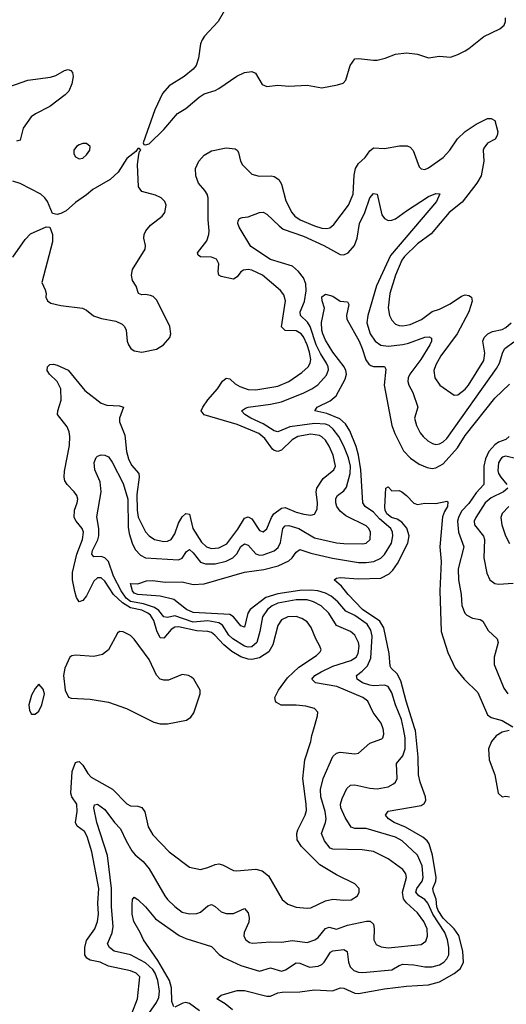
# Model space of a CAD drawing. Header units: inches. Extents: x 1552611 to 1694776, y 811966 to 917215.
# Tile 232 of 256: x 1590507 to 1593153, y 898500 to 903860. Entities that reach past the tile are written whole.
import ezdxf

# ---------------------------------------------------------------- set-up
doc = ezdxf.new("R2010")
doc.units = ezdxf.units.IN
doc.header["$MEASUREMENT"] = 0
doc.layers.add('B5899', color=7, linetype='Continuous')
doc.layers.add('B5990', color=7, linetype='Continuous')

msp = doc.modelspace()

# ---------------------------------------------------------------- linework, layer by layer
at = {"layer": 'B5899', "color": 5}
for points, elevation in [([(1591117.3, 898450), (1591146.7, 898530), (1591159.3, 898650), (1591140.4, 898670), (1591110, 898681.5), (1590990, 898708.1), (1590945.1, 898730), (1590890, 898740.3), (1590871.6, 898751.6), (1590861.1, 898770), (1590860.8, 898810), (1590870, 898846.7), (1590915.7, 898910), (1590930.4, 898950), (1590935.7, 898990), (1590931.4, 899050), (1590937.4, 899130), (1590898.7, 899330), (1590874, 899414), (1590859.9, 899439.9), (1590819.8, 899470), (1590810.5, 899490), (1590819.5, 899550), (1590818, 899590), (1590790.6, 899630), (1590785.3, 899650), (1590792.4, 899767.6), (1590810, 899816.2), (1590820.7, 899819.3), (1590830, 899821.4), (1590850, 899801.6), (1590876.7, 899756.7), (1590895.8, 899735.8), (1591010.5, 899670.5), (1591090, 899591.8), (1591110, 899581.2), (1591150, 899578.3), (1591170.7, 899570.7), (1591187.3, 899547.3), (1591205.9, 899465.9), (1591230, 899423.1), (1591318.7, 899330), (1591430, 899247.2), (1591490, 899234), (1591530, 899243.9), (1591570, 899261.6), (1591590, 899263.8), (1591610, 899258.8), (1591670, 899228.9), (1591685.9, 899225.9), (1591790, 899235.8), (1591826, 899226), (1591859.3, 899199.3), (1591934.9, 899070), (1591965.2, 899045.2), (1592010, 899029.2), (1592070, 899023.6), (1592090, 899025.8), (1592170, 899063.5), (1592210, 899072.8), (1592270, 899066.4), (1592310, 899069.3), (1592343.6, 899090), (1592353.6, 899110), (1592353.6, 899130), (1592330, 899155.6), (1592230, 899205.1), (1592139.3, 899259.3), (1592038.5, 899358.5), (1592015.4, 899395.4), (1592013.4, 899430), (1592019.5, 899450), (1592059.9, 899530), (1592065.9, 899554.1), (1592065.4, 899590), (1592046.1, 899730), (1592056.5, 899830), (1592090.8, 899930), (1592096.2, 899963.8), (1592106.4, 900000)], 980), ([(1591208.4, 898450), (1591250.5, 898509.5), (1591262.9, 898537.1), (1591267.7, 898572.3), (1591258.3, 898630), (1591243.5, 898670), (1591230.5, 898690), (1591190, 898726.5), (1591110, 898768.7), (1591019.8, 898790), (1590994.2, 898810), (1590985, 898830), (1591010.4, 898889.6), (1591015.7, 898924.3), (1591006, 899030), (1591005.9, 899130), (1590983.4, 899310), (1590925.7, 899490), (1590909.2, 899570), (1590914, 899586), (1590930, 899588.8), (1590970, 899560.6), (1591023, 899490), (1591055.5, 899455.5), (1591085.1, 899390), (1591115.8, 899335.8), (1591133.9, 899313.9), (1591177.5, 899277.5), (1591210, 899238.2), (1591296.8, 899090), (1591310.9, 899070), (1591350, 899031.6), (1591390, 899000.9), (1591430, 898992.1), (1591470, 898994.2), (1591490, 899000.7), (1591530, 899035.5), (1591550, 899042.8), (1591570, 899032.6), (1591603.2, 899003.2), (1591630, 898994), (1591670, 898994.6), (1591730, 899021.5), (1591750, 898997.1), (1591754.1, 898970), (1591752.2, 898947.8), (1591728.3, 898890), (1591724.9, 898870), (1591737.1, 898850), (1591756.7, 898836.7), (1591771.9, 898831.9), (1591870, 898839.8), (1591930, 898837.7), (1591990, 898847), (1592070, 898837.1), (1592112, 898850), (1592130, 898863.5), (1592170, 898912.5), (1592190, 898920.5), (1592230, 898909.4), (1592289.1, 898930.9), (1592392.4, 898952.4), (1592412.1, 898952.1), (1592430, 898935.3), (1592435.1, 898910), (1592432.4, 898850), (1592445.8, 898825.8), (1592472.4, 898812.4), (1592510, 898807.4), (1592690, 898826), (1592715.8, 898844.2), (1592725.2, 898870), (1592721.8, 898910), (1592704.9, 898950), (1592670, 898997.4), (1592610, 899053.1), (1592593.9, 899073.9), (1592589.1, 899110), (1592611, 899190), (1592606.6, 899210), (1592590, 899233.6), (1592510, 899291.7), (1592430, 899331.2), (1592370, 899340.8), (1592210, 899344.2), (1592195.4, 899350), (1592164.3, 899390), (1592147.5, 899430), (1592169.9, 899490), (1592172.7, 899510), (1592167.2, 899550), (1592144.9, 899630), (1592142.9, 899670), (1592156.3, 899730), (1592210, 899848.1), (1592230, 899866.7), (1592250, 899871.8), (1592330, 899863.6), (1592350, 899866.7), (1592410, 899921.3), (1592475.7, 899944.3), (1592481.6, 899950), (1592486.9, 899970), (1592486, 899990), (1592482.5, 900000)], 960), ([(1591345.6, 898485.6), (1591334.7, 898514.7), (1591332.2, 898590), (1591321.4, 898630), (1591257.9, 898737.9), (1591179.2, 898850), (1591162.4, 898890), (1591126.8, 898950), (1591117.7, 898990), (1591117.8, 899042.2), (1591120.5, 899070), (1591130, 899083), (1591150, 899070.3), (1591190, 899031.3), (1591245.7, 898965.7), (1591374.1, 898874.1), (1591410, 898857.3), (1591550, 898815.3), (1591590.6, 898770.6), (1591615.2, 898755.2), (1591710, 898710.5), (1591810, 898681), (1591870, 898697.6), (1591930, 898680.6), (1591953, 898687), (1592010, 898725.4), (1592030, 898723), (1592082.8, 898702.8), (1592130, 898707.3), (1592150, 898716.5), (1592162.9, 898730), (1592196.7, 898783.3), (1592210, 898790.8), (1592270, 898797.4), (1592287.6, 898787.6), (1592294.2, 898730), (1592304.1, 898704.1), (1592324.4, 898684.4), (1592350, 898674.1), (1592372.8, 898672.8), (1592530, 898688.1), (1592570, 898711.8), (1592590, 898717.9), (1592650, 898714), (1592710, 898703.8), (1592750, 898704.1), (1592790, 898715.1), (1592813.7, 898730), (1592830, 898747), (1592839.9, 898770), (1592841, 898810), (1592833.8, 898850), (1592818.5, 898890), (1592752.8, 898990), (1592725.4, 899050), (1592709.7, 899069.7), (1592677.5, 899090), (1592661.5, 899110), (1592666.2, 899130), (1592695.4, 899170), (1592701.6, 899190), (1592694.6, 899254.6), (1592670, 899312.2), (1592586.9, 899390), (1592550, 899409.9), (1592390, 899457.5), (1592330, 899456.8), (1592310, 899463.9), (1592276.3, 899516.3), (1592253.9, 899570), (1592251.3, 899590), (1592259.7, 899620.3), (1592285.2, 899674.8), (1592306.5, 899693.5), (1592330, 899694.6), (1592410, 899676.8), (1592450, 899673.2), (1592510, 899684.3), (1592539.6, 899700.4), (1592549.9, 899710.1), (1592559.4, 899730), (1592556.2, 899810), (1592590, 899852.9), (1592603.5, 899890), (1592603.6, 899950), (1592593.7, 900000)], 940), ([(1591664.2, 898470), (1591623.3, 898503.3), (1591579.3, 898530), (1591602, 898550), (1591690, 898575.3), (1591730, 898575.2), (1591850, 898543.6), (1591870, 898545.1), (1591910, 898563), (1591933.3, 898566.7), (1592030, 898567.8), (1592110, 898579), (1592207.6, 898572.4), (1592250.8, 898589.2), (1592270, 898587.7), (1592330, 898561.2), (1592350, 898558), (1592490, 898583.6), (1592610, 898598.6), (1592730, 898605.5), (1592790, 898621.5), (1592870, 898667.1), (1592904.6, 898695.4), (1592920.9, 898730), (1592917, 898790), (1592895.3, 898875.3), (1592870.3, 898910), (1592809.7, 898969.7), (1592782, 899010), (1592775.9, 899030), (1592772.2, 899072.2), (1592756.4, 899110), (1592753.1, 899130), (1592769.9, 899170), (1592771.1, 899190), (1592752.4, 899312.4), (1592733.6, 899373.6), (1592722.9, 899390), (1592698.5, 899410), (1592604.3, 899464.3), (1592544, 899490), (1592512.4, 899510), (1592496.3, 899530), (1592510, 899551.2), (1592690, 899582.5), (1592707, 899593), (1592715.4, 899610), (1592714, 899630), (1592685.2, 899710), (1592676, 899750), (1592674.2, 899845.8), (1592659.5, 899990), (1592656.3, 900000)], 920), ([(1593168, 899990), (1593130, 899981.4), (1593097.9, 899962.1), (1593071.8, 899930), (1593056.1, 899890), (1593060.1, 899830), (1593091.3, 899750), (1593108.8, 899648.8), (1593130, 899630.2), (1593150, 899633.2), (1593170, 899630.2)], 920), ([(1591483.8, 898463.8), (1591430, 898504), (1591410, 898509.9), (1591393.4, 898506.6), (1591350, 898484.2)], 940)]:
    msp.add_lwpolyline(points, dxfattribs=dict(at, elevation=elevation))
at = {"layer": 'B5990', "color": 5}
for points, elevation in [([(1591621, 903910), (1591586.7, 903850), (1591511.7, 903770), (1591498.5, 903750), (1591490, 903729), (1591478.3, 903650), (1591467, 903610), (1591450.3, 903590), (1591401.1, 903550), (1591320, 903500), (1591282.8, 903457.2), (1591242.2, 903370), (1591178, 903190), (1591181, 903181), (1591190, 903178), (1591210, 903184.9), (1591290, 903262.4), (1591364.2, 903350), (1591410, 903375.9), (1591481.9, 903438.1), (1591510, 903455.8), (1591570, 903474.9), (1591590, 903485.8), (1591687, 903553), (1591730, 903573), (1591770, 903577.4), (1591789.4, 903569.4), (1591826.2, 903506.2), (1591850, 903495.8), (1591910, 903503.6), (1591970, 903498.6), (1592070, 903503.6), (1592150, 903489), (1592235.6, 903504.4), (1592265.1, 903514.9), (1592281.2, 903530), (1592303.4, 903610), (1592330, 903646.7), (1592350, 903649.2), (1592430, 903638.8), (1592450, 903640.2), (1592494, 903650), (1592550, 903672.4), (1592610, 903679.5), (1592670, 903671.7), (1592730, 903652.3), (1592790, 903660.9), (1592850, 903656.5), (1592889.3, 903670), (1592928.8, 903691.2), (1592950, 903703.7), (1593030, 903769.1), (1593117.2, 903810), (1593141.2, 903830), (1593149.3, 903850), (1593149.4, 903870)], 1020), ([(1590417.1, 903482.9), (1590550, 903531.3), (1590673.8, 903546.2), (1590703.7, 903556.3), (1590750, 903583.1), (1590770, 903588.4), (1590784.1, 903584.1), (1590793.3, 903573.3), (1590797, 903550), (1590790.3, 903510), (1590773.4, 903470), (1590754.7, 903450), (1590670, 903387.9), (1590592.2, 903347.8), (1590569, 903331), (1590524.9, 903270), (1590510, 903204.7), (1590490, 903199.4)], 980), ([(1592106.4, 900000), (1592126, 900070), (1592127.3, 900090), (1592110.8, 900110.8), (1592062.5, 900122.5), (1592010, 900128.2), (1591927.9, 900127.9), (1591902.6, 900142.6), (1591897.2, 900150), (1591895, 900170), (1591914.1, 900210), (1591962.5, 900277.5), (1592024.9, 900335.1), (1592121.6, 900398.4), (1592141.2, 900418.8), (1592146, 900430), (1592139.8, 900450), (1592116.5, 900490), (1592091.7, 900551.7), (1592070, 900581.5), (1592040.7, 900600.7), (1592010, 900611.4), (1591964.9, 900610), (1591930, 900592.7), (1591910, 900562.4), (1591883.2, 900456.8), (1591861.6, 900418.4), (1591810, 900385.8), (1591770, 900376.9), (1591750, 900377.9), (1591710, 900391.6), (1591661.1, 900421.1), (1591616.1, 900456.1), (1591567, 900510), (1591550, 900523.2), (1591530.2, 900530.2), (1591470, 900532.4), (1591370, 900554.7), (1591350, 900553.3), (1591330, 900541), (1591290, 900492.3), (1591270, 900494.4), (1591252.5, 900532.5), (1591235.8, 900590), (1591217.6, 900617.6), (1591202.8, 900630), (1591170, 900644.7), (1591110, 900659.1), (1591066, 900686), (1591017.5, 900730), (1590970, 900802.5), (1590950, 900821.3), (1590930, 900821.7), (1590910, 900804.2), (1590870, 900723.5), (1590850, 900697.8), (1590830, 900691.1), (1590815.3, 900715.3), (1590806.6, 900746.6), (1590794.1, 900810), (1590794.5, 900850), (1590816.5, 900950), (1590848.7, 901030), (1590853.5, 901070), (1590847, 901090), (1590813.9, 901130), (1590803, 901150), (1590805.3, 901190), (1590819.9, 901230), (1590822.1, 901250), (1590817.2, 901270), (1590803.7, 901290), (1590764.1, 901330), (1590752.8, 901350), (1590748.2, 901370), (1590750, 901402), (1590777.8, 901542.2), (1590779.9, 901590), (1590775.7, 901615.7), (1590764, 901644), (1590713, 901710), (1590713.3, 901730), (1590732, 901788), (1590729.5, 901850), (1590711, 901891), (1590668.1, 901930), (1590655.2, 901950), (1590658, 901970), (1590670, 901982), (1590690, 901984.7), (1590710, 901979), (1590770, 901952.9), (1590861, 901841), (1590950, 901772.1), (1590981.1, 901761.1), (1591050, 901757.4), (1591071.4, 901750), (1591048.7, 901691.3), (1591049.5, 901670), (1591077.8, 901597.8), (1591087, 901510), (1591097.6, 901470), (1591115.3, 901435.3), (1591154.2, 901390), (1591155.5, 901370), (1591144.2, 901275.8), (1591145.8, 901190), (1591151.1, 901151.1), (1591190, 901072.3), (1591210, 901050.2), (1591239.3, 901030), (1591290, 901018.6), (1591310, 901020.7), (1591330, 901029.5), (1591350, 901060.8), (1591370, 901119), (1591390, 901154.3), (1591410, 901171.8), (1591430, 901167.4), (1591447.9, 901090), (1591495.4, 901015.4), (1591523.2, 900990), (1591550, 900981.6), (1591590, 900985.4), (1591632.6, 901007.4), (1591693.4, 901086.6), (1591730, 901145.6), (1591750, 901154.4), (1591770, 901142.7), (1591810, 901079.8), (1591830, 901072.7), (1591850, 901088.1), (1591875.2, 901150), (1591888.4, 901170), (1591930, 901200.8), (1591950, 901203.6), (1592010, 901178.8), (1592052.2, 901167.8), (1592090, 901163.2), (1592110, 901168), (1592124.3, 901195.7), (1592125.7, 901230), (1592118.8, 901290), (1592122.9, 901310), (1592157.9, 901362.1), (1592215.3, 901410), (1592224.8, 901430), (1592210.6, 901489.4), (1592190, 901538.8), (1592170, 901570.5), (1592150, 901589.9), (1592136.4, 901596.4), (1592090, 901603.3), (1592019.7, 901590), (1591987.9, 901572.1), (1591930, 901516.6), (1591909.7, 901509.7), (1591890, 901514.9), (1591882.3, 901522.3), (1591840.7, 901580.7), (1591807.5, 901607.5), (1591690, 901655.9), (1591509.4, 901709.4), (1591494, 901730), (1591502, 901750), (1591530.5, 901790), (1591582.5, 901850), (1591610, 901892.2), (1591630, 901909.2), (1591650, 901904.1), (1591678.3, 901878.3), (1591703.1, 901863.1), (1591750, 901846.6), (1591790, 901844.6), (1591910, 901864.6), (1591970.8, 901890), (1592040.8, 901939.2), (1592074.7, 901970), (1592085.9, 901990), (1592089.9, 902010.1), (1592083.4, 902050), (1592070.5, 902090), (1592050, 902133.4), (1592036.9, 902150), (1592010, 902165.9), (1591950, 902167.1), (1591930, 902188.7), (1591951.9, 902330), (1591942.8, 902362.8), (1591925.4, 902385.4), (1591827.9, 902470), (1591770, 902496.9), (1591750, 902500.6), (1591723.6, 902496.4), (1591710, 902488.2), (1591690, 902460.9), (1591670, 902446.5), (1591602.8, 902462.8), (1591588.8, 902470), (1591585.6, 902490), (1591589.8, 902530), (1591576.2, 902556.2), (1591550, 902567.1), (1591489.3, 902569.3), (1591477.7, 902577.7), (1591473.7, 902590), (1591524.4, 902655.6), (1591535.5, 902690), (1591536.9, 902710), (1591531.5, 902770), (1591530.9, 902890), (1591525.3, 902910), (1591513.1, 902930), (1591478.6, 902970), (1591464, 903010), (1591463.1, 903050), (1591481.5, 903090), (1591510, 903123.2), (1591550, 903146.7), (1591630, 903162.8), (1591677.6, 903157.6), (1591690.2, 903150.2), (1591697.2, 903137.2), (1591706.9, 903090), (1591719.1, 903070), (1591770, 903019.7), (1591808.8, 903008.8), (1591874, 903010), (1591890, 903006.4), (1591915.4, 902990), (1591930, 902963.8), (1591953.5, 902873.5), (1591987, 902810), (1592002.8, 902790), (1592031.1, 902771.1), (1592110, 902738.6), (1592150, 902725), (1592176.7, 902723.3), (1592193.1, 902726.9), (1592215.4, 902744.6), (1592295.5, 902850), (1592321.1, 902910), (1592325.9, 903014.1), (1592333.3, 903050), (1592350, 903077.4), (1592385.8, 903110), (1592410, 903146.3), (1592430, 903162), (1592490, 903158.2), (1592572.8, 903172.8), (1592613.9, 903173.9), (1592630, 903166.5), (1592647.2, 903147.2), (1592679.7, 903059.7), (1592690, 903047.4), (1592710, 903044.7), (1592730, 903052.9), (1592810, 903110.1), (1592845.7, 903150), (1592888.3, 903211.7), (1592930, 903250.7), (1592990, 903291), (1593050, 903322), (1593070, 903322.8), (1593090, 903310.8), (1593106.7, 903250), (1593103.7, 903230), (1593092.2, 903210), (1593050, 903188.3), (1593030, 903160.9), (1593026.8, 903150), (1593031.2, 903090), (1593020.7, 903030), (1593015.6, 903010), (1592993.6, 902970), (1592913.8, 902866.2), (1592842.1, 902810), (1592745, 902695), (1592670, 902640.2), (1592598.8, 902570), (1592585, 902550), (1592550.5, 902470), (1592520.1, 902370), (1592511.3, 902291.3), (1592518, 902250), (1592530, 902223.6), (1592550, 902202.9), (1592570, 902195.2), (1592590, 902193.9), (1592630, 902200.8), (1592691.7, 902228.3), (1592749.1, 902270.9), (1592790, 902283.6), (1592847.6, 902312.4), (1592910, 902355.3), (1592930, 902361.5), (1592950, 902358), (1592964.4, 902350), (1592967.7, 902327.7), (1592948.9, 902270), (1592884.9, 902150), (1592796.6, 902030), (1592770, 901980.5), (1592759.4, 901950), (1592765.2, 901910), (1592790.7, 901870.7), (1592870, 901815.3), (1592890, 901816.9), (1592930, 901848.1), (1592946.6, 901870), (1593030, 902004), (1593036.3, 902043.7), (1593026.2, 902110), (1593033.2, 902130), (1593051.9, 902150), (1593078.3, 902161.7), (1593130, 902173.7), (1593150, 902184.6), (1593179.4, 902210)], 980), ([(1590470, 902567.3), (1590536.1, 902663.9), (1590565.7, 902694.3), (1590650, 902732.7), (1590670, 902730.7), (1590684.6, 902690), (1590684.6, 902650), (1590627.7, 902430), (1590645.2, 902390), (1590650.3, 902370), (1590649, 902349), (1590657.1, 902330), (1590676.7, 902316.7), (1590730, 902303.2), (1590848.9, 902288.9), (1590870, 902279.1), (1590907.7, 902247.8), (1590952.4, 902232.4), (1591030, 902218.6), (1591063.1, 902203.1), (1591076.5, 902190), (1591086.3, 902170), (1591091.3, 902110), (1591098.3, 902090), (1591110.2, 902070.2), (1591130, 902056.5), (1591170, 902050.3), (1591250, 902066.5), (1591289.6, 902090), (1591322.7, 902130), (1591329.3, 902150.7), (1591323.6, 902190), (1591253.2, 902333.2), (1591233, 902353), (1591218.9, 902358.9), (1591190, 902364.4), (1591170, 902363), (1591153.2, 902370), (1591140.4, 902410), (1591120, 902440), (1591114, 902470), (1591120.4, 902499.6), (1591189.7, 902610), (1591190.8, 902630), (1591182.4, 902670), (1591184.1, 902690), (1591192.2, 902710), (1591218.2, 902741.8), (1591280.9, 902790), (1591295.3, 902810), (1591303.1, 902850), (1591295.8, 902870), (1591276.2, 902890), (1591244.4, 902904.4), (1591170, 902925.5), (1591152.3, 902950), (1591148, 903072), (1591154.2, 903125.8), (1591158, 903142), (1591166, 903150), (1591158, 903158), (1591150, 903158), (1591138, 903142), (1591090, 903105.1), (1591041.7, 903030), (1590999.5, 902990), (1590903.7, 902936.3), (1590870, 902906.2), (1590810, 902864.7), (1590760, 902820), (1590730, 902804.2), (1590710, 902799.2), (1590684.4, 902804.4), (1590657, 902870), (1590644, 902890), (1590621.4, 902910), (1590510, 902968.8), (1590470, 902980.7)], 1020), ([(1592482.5, 900000), (1592472, 900030), (1592429, 900089), (1592400.4, 900150), (1592372.6, 900170), (1592231.1, 900230), (1592115.6, 900250), (1592095.6, 900270), (1592112.4, 900290), (1592145.5, 900310), (1592210, 900341.3), (1592308.4, 900371.6), (1592335.9, 900390), (1592347.7, 900410), (1592352, 900450), (1592348.7, 900470), (1592329, 900510), (1592304.8, 900530), (1592230, 900562), (1592187, 900630), (1592145.8, 900670), (1592105.3, 900690), (1592070, 900701), (1592010, 900701.2), (1591910, 900683), (1591879.5, 900670), (1591854, 900650), (1591827.6, 900610), (1591813, 900530), (1591796, 900470), (1591770, 900446.8), (1591750, 900444.8), (1591730, 900449.9), (1591665, 900490), (1591644.9, 900510), (1591610, 900564.5), (1591590, 900577.4), (1591530, 900586.8), (1591450, 900580.9), (1591350, 900615.1), (1591310, 900606.4), (1591290, 900609.3), (1591263.7, 900643.7), (1591239.7, 900659.7), (1591179.3, 900679.3), (1591110, 900691.9), (1591086, 900710), (1591057.8, 900750), (1591017.5, 900830), (1590989, 900910), (1590970, 900929.9), (1590950, 900937), (1590910, 900936.1), (1590898.5, 900950), (1590902.1, 900970), (1590932, 901028), (1590937.2, 901050), (1590936.3, 901090), (1590926.8, 901153.2), (1590950.5, 901290), (1590944.6, 901344.6), (1590914.4, 901410), (1590910.9, 901450), (1590922.8, 901477.2), (1590930, 901484.4), (1590950, 901490.6), (1590970, 901488.8), (1590990, 901479.5), (1591010, 901451.8), (1591070, 901335.3), (1591095, 901250), (1591096.6, 901096.6), (1591102.6, 901062.6), (1591118.4, 901010), (1591135.5, 900975.5), (1591164.5, 900944.5), (1591190, 900929.7), (1591370, 900919.2), (1591391.1, 900928.9), (1591414.3, 900965.7), (1591430, 900975.6), (1591450, 900957.6), (1591490, 900907), (1591516.9, 900896.9), (1591570, 900898.2), (1591630, 900912.6), (1591664.9, 900930), (1591687.2, 900952.8), (1591710, 900991.6), (1591730, 901006), (1591750, 900999.1), (1591790, 900951.3), (1591810, 900945), (1591830, 900946.8), (1591890, 900969.1), (1591912.8, 900987.2), (1591925.9, 901014.1), (1591938.5, 901090), (1591950, 901104.6), (1591970, 901107.2), (1592024.7, 901090), (1592110, 901039.8), (1592230, 901012.1), (1592270, 901007.6), (1592372.9, 901007.1), (1592391.8, 901010), (1592413.3, 901030), (1592415.1, 901070), (1592404.8, 901090), (1592390, 901104.7), (1592279.7, 901159.7), (1592250, 901183.7), (1592231, 901210), (1592225.4, 901230), (1592226.6, 901253.4), (1592235.1, 901270), (1592270, 901294.7), (1592284.1, 901315.9), (1592303.9, 901390), (1592306.4, 901430), (1592295.5, 901475.5), (1592270, 901539.1), (1592243.1, 901590), (1592211.7, 901631.7), (1592190.2, 901650.2), (1592170, 901658.9), (1592110, 901661.9), (1591975.9, 901644.1), (1591910, 901616.2), (1591890, 901621.7), (1591830, 901659.7), (1591764.4, 901690), (1591731, 901710), (1591713.6, 901730), (1591734.7, 901745.3), (1591749.2, 901750), (1591870, 901766.1), (1591930, 901778.9), (1592051.2, 901828.8), (1592095.1, 901850), (1592127.5, 901872.5), (1592174.4, 901925.6), (1592185.6, 901954.4), (1592184.6, 901970), (1592175.7, 901990), (1592142.7, 902042.7), (1592119.8, 902090), (1592086.4, 902190), (1592072.7, 902212.7), (1592033.9, 902250), (1592031.6, 902270), (1592055, 902325), (1592064.1, 902384.1), (1592062.3, 902422.3), (1592050, 902455.1), (1592023.2, 902490), (1591990, 902518.8), (1591870, 902555.2), (1591764.5, 902624.5), (1591699.7, 902730), (1591693.3, 902750), (1591694.2, 902765.8), (1591702.4, 902777.6), (1591716.2, 902783.8), (1591750, 902786.7), (1591810, 902810.3), (1591830, 902811.7), (1591850, 902802), (1591916.9, 902736.9), (1591940.1, 902720.1), (1592050, 902681.9), (1592160.7, 902630), (1592250, 902581.7), (1592270, 902579.8), (1592293.1, 902590), (1592327, 902630), (1592341.8, 902670), (1592353.9, 902750), (1592384.2, 902810), (1592410, 902890.7), (1592430, 902914.4), (1592450.3, 902910), (1592477, 902797), (1592490, 902776.9), (1592510, 902766.7), (1592530, 902767.8), (1592550, 902775.3), (1592610, 902820.1), (1592730, 902897.1), (1592770, 902912.9), (1592792.2, 902912.2), (1592773.7, 902870), (1592523.2, 902576.8), (1592448, 902412), (1592399.8, 902250), (1592395.1, 902210), (1592412, 902150), (1592440.2, 902110), (1592470, 902087.5), (1592510, 902083.3), (1592590, 902091.9), (1592621, 902099), (1592710, 902131.8), (1592733.7, 902133.7), (1592745.9, 902125.9), (1592746.4, 902110), (1592736.8, 902090), (1592687.4, 902010), (1592628.3, 901930), (1592619.5, 901910), (1592617.6, 901890), (1592623, 901870), (1592644.5, 901830), (1592671.2, 901750), (1592653.2, 901690), (1592664.2, 901650), (1592684.5, 901610), (1592700.2, 901590), (1592726.7, 901566.7), (1592752.4, 901552.4), (1592770, 901548.2), (1592790, 901550.8), (1592810, 901561.5), (1592830, 901580.5), (1593099.5, 901960.5), (1593116.1, 901990), (1593133.6, 902050), (1593144.2, 902070), (1593194.3, 902105.7)], 960), ([(1592593.7, 900000), (1592583.7, 900050), (1592549.9, 900130), (1592530, 900194.7), (1592511, 900230), (1592490, 900238), (1592430, 900233.4), (1592410, 900236.7), (1592371.6, 900250), (1592341.6, 900270), (1592338.4, 900290), (1592370, 900312.8), (1592397.7, 900342.3), (1592415.5, 900384.5), (1592423.6, 900503.6), (1592416.3, 900536.3), (1592397.2, 900570), (1592330, 900615.9), (1592279.8, 900639.8), (1592237.3, 900690), (1592201, 900721), (1592170, 900737.5), (1592128.2, 900750), (1592090, 900755.2), (1592030, 900752.4), (1591910, 900734.7), (1591845.8, 900714.2), (1591759.6, 900650), (1591747.9, 900630), (1591730, 900553.3), (1591710, 900560.8), (1591669.9, 900609.9), (1591650, 900621.6), (1591450, 900632.5), (1591414, 900650), (1591344.1, 900704.1), (1591270, 900721.3), (1591149.9, 900729.9), (1591130, 900737.2), (1591119.8, 900750), (1591109.8, 900790.2), (1591150, 900788.2), (1591195.6, 900804.4), (1591230, 900807), (1591298, 900798), (1591390, 900800.6), (1591450, 900785.3), (1591510, 900789.5), (1591730, 900852.5), (1591834, 900866), (1591913, 900887), (1591970, 900913.4), (1591989.2, 900930), (1592010, 900962), (1592030, 900975.5), (1592090, 900955.3), (1592207.8, 900927.8), (1592350, 900905.9), (1592390, 900904.8), (1592432.6, 900910), (1592470, 900927.9), (1592491.1, 900948.9), (1592528, 901010), (1592536.3, 901050), (1592533.6, 901070), (1592524.3, 901090), (1592462.7, 901142.7), (1592430, 901179), (1592386.3, 901210), (1592372.1, 901230), (1592361.8, 901410), (1592348.8, 901488.8), (1592336.7, 901536.7), (1592301.5, 901621.5), (1592279.1, 901659.1), (1592247.7, 901687.7), (1592176.7, 901716.7), (1592112, 901730), (1592124.2, 901750), (1592194.9, 901785.1), (1592227.7, 901812.3), (1592277.3, 901902.7), (1592284.2, 901930), (1592280.6, 901950), (1592270.4, 901970), (1592210, 902049.9), (1592170, 902114.5), (1592155.4, 902150), (1592149.6, 902170), (1592147.8, 902212.2), (1592164.5, 902290), (1592151.8, 902330), (1592150, 902351), (1592170, 902364.9), (1592210, 902354.4), (1592250, 902328), (1592290, 902324), (1592297, 902310), (1592283.9, 902250), (1592285.8, 902230), (1592352.5, 902110), (1592370, 902070.2), (1592388.6, 902008.6), (1592405, 901985), (1592416.6, 901976.6), (1592430, 901972.2), (1592490, 901971.1), (1592497.3, 901957.3), (1592488.2, 901870), (1592530.1, 901650.1), (1592546.5, 901606.5), (1592593.2, 901513.2), (1592632.4, 901472.4), (1592680, 901440), (1592722.3, 901422.3), (1592750, 901417), (1592770, 901419.8), (1592810, 901441.5), (1592888.5, 901530), (1592930, 901596.6), (1593090, 901798.8), (1593170, 901875.8)], 940), ([(1593169.1, 901590), (1593150, 901575), (1593110, 901559.4), (1593090, 901546.1), (1593058.2, 901510), (1593039.7, 901470), (1593031.2, 901430), (1593031.3, 901330), (1592990, 901285), (1592950, 901225.9), (1592910, 901183.8), (1592892.7, 901150), (1592887.9, 901130), (1592893.3, 901070), (1592922, 900990), (1592891.9, 900870), (1592893.5, 900810), (1592907.4, 900730), (1592911.6, 900671.6), (1592928.1, 900630), (1592938.7, 900618.7), (1592970, 900601.3), (1593010, 900594), (1593026.1, 900586.1), (1593054, 900534), (1593103.7, 900490), (1593108.9, 900470), (1593086.3, 900390), (1593087.9, 900350), (1593140, 900220), (1593162, 900190)], 940), ([(1593210, 901469.9), (1593150, 901483.9), (1593130, 901477.5), (1593122.7, 901470), (1593110, 901448), (1593106.2, 901406.2), (1593110.1, 901390), (1593122.9, 901370), (1593156, 901330)], 960), ([(1592656.3, 900000), (1592608.7, 900150), (1592580.2, 900260.2), (1592558.8, 900298.8), (1592526, 900330), (1592521.4, 900341.4), (1592516.4, 900410), (1592486.5, 900550), (1592465.2, 900585.2), (1592370.9, 900650), (1592292.8, 900730), (1592257, 900777), (1592217, 900810), (1592230, 900819.5), (1592250, 900822.8), (1592350, 900816), (1592470, 900819.3), (1592516.6, 900843.4), (1592536.3, 900863.7), (1592560.4, 900899.5), (1592617.4, 901010), (1592624.9, 901050), (1592611.8, 901091.8), (1592585.4, 901125.4), (1592560, 901140), (1592529.2, 901150), (1592503.7, 901170), (1592494.2, 901190), (1592493, 901207), (1592498, 901310), (1592510, 901316), (1592530, 901296), (1592570, 901297.3), (1592584.7, 901290), (1592610, 901270.6), (1592650, 901227.3), (1592670, 901220.5), (1592710, 901228.4), (1592770, 901226.4), (1592830, 901238), (1592835.3, 901235.3), (1592833.8, 901210), (1592817.2, 901182.8), (1592806.9, 901153.1), (1592790.8, 900990), (1592797.9, 900910), (1592791.4, 900750), (1592799.4, 900530), (1592834.6, 900414.6), (1592874.5, 900330), (1592923.8, 900270), (1592997.7, 900197.7), (1593050, 900076), (1593070, 900061.8), (1593130, 900044.8), (1593188.5, 900010)], 920), ([(1593161.1, 901310), (1593137.2, 901290), (1593070, 901257.6), (1593037.3, 901230), (1592986.6, 901150), (1592978.9, 901130), (1592979.8, 901110), (1593029.2, 901049.2), (1593033.6, 901030), (1593030.2, 900930), (1593047, 900847), (1593064.2, 900810), (1593090.2, 900790.2), (1593110, 900787.3), (1593190, 900792)], 960), ([(1593166, 901210), (1593130, 901171.1), (1593123.8, 901150), (1593128.6, 901110), (1593149.5, 901049.5), (1593170, 901008.5)], 980)]:
    msp.add_lwpolyline(points, dxfattribs=dict(at, elevation=elevation))
at = {"layer": 'B5990', "color": 5, "elevation": 1020}
for points in [[(1590870, 903185.6), (1590850, 903185.1), (1590830, 903178.3), (1590815.5, 903170), (1590800.4, 903150), (1590800.4, 903130), (1590810, 903114), (1590830, 903101.6), (1590850, 903106.4), (1590870, 903124.4), (1590887.6, 903150), (1590889.5, 903170)], [(1591050, 900529.5), (1591038.8, 900521.2), (1590990.1, 900429.9), (1590956.7, 900403.3), (1590910, 900393.5), (1590810, 900400.5), (1590790, 900396.9), (1590779.1, 900390), (1590752.7, 900330), (1590745.5, 900290), (1590753.4, 900210), (1590772.8, 900172.8), (1590787, 900167), (1590890, 900161.7), (1590990, 900144), (1591086.8, 900110), (1591236.7, 900036.7), (1591270, 900027.6), (1591310, 900026.7), (1591413.2, 900046.8), (1591437.7, 900062.3), (1591453.2, 900086.8), (1591488.3, 900190), (1591488.2, 900210), (1591454, 900270), (1591441.2, 900281.2), (1591424, 900290), (1591390, 900295.3), (1591315.6, 900264.4), (1591290, 900263.6), (1591270, 900270.5), (1591250.9, 900290.9), (1591210, 900377), (1591130, 900487.1), (1591110, 900507.1), (1591070, 900528)], [(1590610, 900242), (1590590, 900219.3), (1590570, 900182.7), (1590555.8, 900130), (1590559.9, 900099.9), (1590570, 900078.8), (1590590, 900078.8), (1590610, 900096), (1590626.6, 900130), (1590641.2, 900190), (1590634.8, 900214.8)]]:
    msp.add_lwpolyline(points, close=True, dxfattribs=at)

doc.saveas('drawing.dxf')
